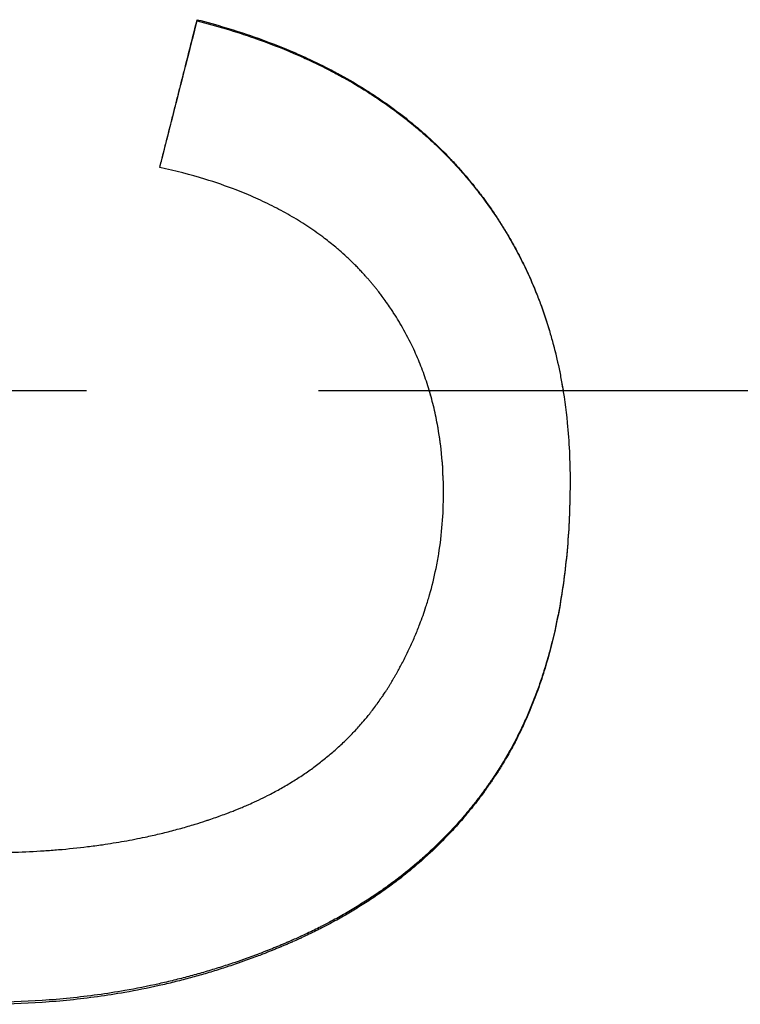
# Model space of a CAD drawing. Extents: x -0.04 to 9.89, y -3.48 to 3.48.
# Tile 8 of 11: x 0.89 to 1.2, y -0.26 to 0.16. Entities that reach past the tile are written whole.
import ezdxf

# ---------------------------------------------------------------- set-up
doc = ezdxf.new("R2010")
doc.units = 0
doc.header["$MEASUREMENT"] = 0
doc.linetypes.add('CHAIN', pattern=[0.7087, 0.4724, -0.0591, 0.1181, -0.0591])
doc.layers.get('0').update_dxf_attribs({"linetype": 'CONTINUOUS'})

msp = doc.modelspace()

# ---------------------------------------------------------------- linework, layer by layer
msp.add_line((0.96262, 0.15912), (0.96262, 0.15963))
at = {"linetype": 'CHAIN', "ltscale": 0.486807}
msp.add_line((-0.045, 0), (9.88752, 0), dxfattribs=at)
for points, knots in [([(0.94652, 0.09602), (0.94697, 0.09779), (0.94742, 0.09956), (0.94787, 0.10132), (0.94831, 0.10309), (0.94876, 0.10486), (0.94921, 0.10663), (0.94988, 0.10928), (0.95055, 0.11193), (0.95122, 0.11458), (0.95144, 0.11546), (0.95167, 0.11635), (0.95189, 0.11723), (0.95234, 0.119), (0.95278, 0.12076), (0.95323, 0.12253), (0.95346, 0.12341), (0.95368, 0.1243), (0.9539, 0.12518), (0.95435, 0.12695), (0.9548, 0.12871), (0.95524, 0.13048), (0.95547, 0.13136), (0.95569, 0.13225), (0.95591, 0.13313), (0.95636, 0.1349), (0.95681, 0.13666), (0.95726, 0.13843), (0.95748, 0.13931), (0.9577, 0.1402), (0.95793, 0.14108), (0.9586, 0.14373), (0.95927, 0.14638), (0.95994, 0.14903), (0.96083, 0.15256), (0.96173, 0.1561), (0.96262, 0.15963)], [0, 0, 0, 0, 0.0138985, 0.0138985, 0.0138985, 0.0277971, 0.0277971, 0.0277971, 0.0486448, 0.0486448, 0.0486448, 0.0555941, 0.0555941, 0.0555941, 0.0694926, 0.0694926, 0.0694926, 0.0764419, 0.0764419, 0.0764419, 0.0903404, 0.0903404, 0.0903404, 0.0972897, 0.0972897, 0.0972897, 0.1111882, 0.1111882, 0.1111882, 0.1181375, 0.1181375, 0.1181375, 0.1389853, 0.1389853, 0.1389853, 0.1667823, 0.1667823, 0.1667823, 0.1667823]), ([(0.96262, 0.15963), (0.9711, 0.15745), (0.97924, 0.155), (0.98706, 0.15227), (0.99298, 0.1502), (0.99871, 0.14798), (1.00426, 0.14559), (1.00614, 0.14478), (1.008, 0.14396), (1.00983, 0.14311), (1.01351, 0.14142), (1.0171, 0.13966), (1.0206, 0.13782), (1.02235, 0.1369), (1.02408, 0.13596), (1.02579, 0.13501), (1.02921, 0.1331), (1.03254, 0.13111), (1.03579, 0.12906), (1.03741, 0.12803), (1.03901, 0.12698), (1.04059, 0.12592), (1.04375, 0.12379), (1.04682, 0.12158), (1.04981, 0.11931), (1.05131, 0.11817), (1.05278, 0.11701), (1.05423, 0.11584), (1.05641, 0.11407), (1.05853, 0.11227), (1.06061, 0.11042), (1.06269, 0.10858), (1.06472, 0.10669), (1.06671, 0.10476), (1.06737, 0.10412), (1.06802, 0.10347), (1.06867, 0.10282), (1.06965, 0.10185), (1.07061, 0.10086), (1.07156, 0.09986), (1.07188, 0.09953), (1.0722, 0.09919), (1.07251, 0.09886), (1.07314, 0.09819), (1.07376, 0.09751), (1.07438, 0.09683), (1.07469, 0.09649), (1.075, 0.09615), (1.0753, 0.09581), (1.07592, 0.09513), (1.07652, 0.09444), (1.07712, 0.09375), (1.07743, 0.0934), (1.07773, 0.09305), (1.07802, 0.0927), (1.07862, 0.09201), (1.07921, 0.0913), (1.0798, 0.0906), (1.08009, 0.09024), (1.08038, 0.08989), (1.08067, 0.08953), (1.08111, 0.089), (1.08154, 0.08846), (1.08197, 0.08793), (1.08211, 0.08775), (1.08225, 0.08757), (1.0824, 0.08739), (1.08268, 0.08703), (1.08296, 0.08667), (1.08325, 0.0863), (1.08339, 0.08612), (1.08353, 0.08594), (1.08367, 0.08576), (1.08409, 0.08522), (1.0845, 0.08467), (1.08492, 0.08412), (1.08519, 0.08376), (1.08547, 0.08339), (1.08574, 0.08303), (1.08656, 0.08193), (1.08736, 0.08082), (1.08816, 0.0797), (1.08868, 0.07896), (1.08921, 0.07821), (1.08972, 0.07746), (1.09075, 0.07596), (1.09176, 0.07445), (1.09274, 0.07292), (1.09324, 0.07216), (1.09372, 0.07139), (1.0942, 0.07062), (1.09516, 0.06908), (1.0961, 0.06752), (1.09701, 0.06595), (1.09747, 0.06517), (1.09792, 0.06438), (1.09836, 0.06359), (1.0997, 0.06122), (1.10098, 0.05882), (1.1022, 0.05639), (1.10302, 0.05476), (1.10381, 0.05313), (1.10458, 0.05148), (1.10612, 0.04818), (1.10756, 0.04483), (1.10891, 0.04143), (1.10959, 0.03972), (1.11024, 0.03801), (1.11086, 0.03628), (1.11212, 0.03282), (1.11328, 0.02931), (1.11434, 0.02574), (1.11487, 0.02396), (1.11538, 0.02216), (1.11586, 0.02035), (1.11683, 0.01673), (1.1177, 0.01305), (1.11848, 0.00933), (1.11887, 0.00746), (1.11923, 0.00559), (1.11957, 0.00369), (1.12061, -0.00208), (1.12143, -0.00797), (1.12203, -0.01399), (1.12283, -0.02209), (1.12323, -0.03041), (1.12323, -0.03896)], [0, 0, 0, 0, 0.162343, 0.162343, 0.162343, 0.285182, 0.285182, 0.285182, 0.326848, 0.326848, 0.326848, 0.410182, 0.410182, 0.410182, 0.451848, 0.451848, 0.451848, 0.535182, 0.535182, 0.535182, 0.576848, 0.576848, 0.576848, 0.660182, 0.660182, 0.660182, 0.701848, 0.701848, 0.701848, 0.764348, 0.764348, 0.764348, 0.826848, 0.826848, 0.826848, 0.847682, 0.847682, 0.847682, 0.878932, 0.878932, 0.878932, 0.889348, 0.889348, 0.889348, 0.910182, 0.910182, 0.910182, 0.920598, 0.920598, 0.920598, 0.941432, 0.941432, 0.941432, 0.951848, 0.951848, 0.951848, 0.972682, 0.972682, 0.972682, 0.983098, 0.983098, 0.983098, 0.998723, 0.998723, 0.998723, 1.003932, 1.003932, 1.003932, 1.014348, 1.014348, 1.014348, 1.019557, 1.019557, 1.019557, 1.035182, 1.035182, 1.035182, 1.045598, 1.045598, 1.045598, 1.076848, 1.076848, 1.076848, 1.097682, 1.097682, 1.097682, 1.139348, 1.139348, 1.139348, 1.160182, 1.160182, 1.160182, 1.201848, 1.201848, 1.201848, 1.222682, 1.222682, 1.222682, 1.285182, 1.285182, 1.285182, 1.326848, 1.326848, 1.326848, 1.410182, 1.410182, 1.410182, 1.451848, 1.451848, 1.451848, 1.535182, 1.535182, 1.535182, 1.576848, 1.576848, 1.576848, 1.660182, 1.660182, 1.660182, 1.701848, 1.701848, 1.701848, 1.82901, 1.82901, 1.82901, 2, 2, 2, 2]), ([(0.96262, 0.15912), (0.9711, 0.15695), (0.97924, 0.15451), (0.98706, 0.15179), (0.99298, 0.14973), (0.99871, 0.14751), (1.00426, 0.14513), (1.00614, 0.14433), (1.008, 0.1435), (1.00983, 0.14266), (1.01351, 0.14097), (1.0171, 0.13922), (1.0206, 0.13738), (1.02235, 0.13647), (1.02408, 0.13553), (1.02579, 0.13458), (1.02921, 0.13268), (1.03254, 0.1307), (1.03579, 0.12865), (1.03741, 0.12762), (1.03901, 0.12658), (1.04059, 0.12552), (1.04375, 0.1234), (1.04682, 0.1212), (1.04981, 0.11893), (1.05131, 0.11779), (1.05278, 0.11664), (1.05423, 0.11547), (1.05641, 0.11371), (1.05853, 0.11191), (1.06061, 0.11007), (1.06131, 0.10946), (1.06199, 0.10884), (1.06268, 0.10822), (1.06404, 0.10698), (1.06538, 0.10571), (1.06671, 0.10443), (1.06737, 0.10379), (1.06802, 0.10315), (1.06867, 0.1025), (1.06965, 0.10152), (1.07061, 0.10054), (1.07156, 0.09954), (1.07188, 0.09921), (1.0722, 0.09888), (1.07251, 0.09855), (1.07314, 0.09788), (1.07376, 0.09721), (1.07438, 0.09653), (1.07469, 0.09619), (1.075, 0.09585), (1.0753, 0.09551), (1.07592, 0.09483), (1.07652, 0.09414), (1.07712, 0.09345), (1.07743, 0.09311), (1.07773, 0.09276), (1.07802, 0.09241), (1.07847, 0.09189), (1.07892, 0.09137), (1.07936, 0.09084), (1.0795, 0.09066), (1.07965, 0.09049), (1.0798, 0.09031), (1.08009, 0.08996), (1.08038, 0.08961), (1.08067, 0.08925), (1.08082, 0.08907), (1.08096, 0.0889), (1.08111, 0.08872), (1.08139, 0.08836), (1.08168, 0.08801), (1.08197, 0.08765), (1.08211, 0.08747), (1.08225, 0.08729), (1.0824, 0.08711), (1.08268, 0.08675), (1.08296, 0.08639), (1.08325, 0.08603), (1.08339, 0.08585), (1.08353, 0.08567), (1.08367, 0.08549), (1.08409, 0.08495), (1.0845, 0.0844), (1.08492, 0.08386), (1.08519, 0.08349), (1.08547, 0.08313), (1.08574, 0.08276), (1.08656, 0.08167), (1.08736, 0.08056), (1.08816, 0.07945), (1.08868, 0.07871), (1.08921, 0.07797), (1.08972, 0.07722), (1.09075, 0.07572), (1.09176, 0.07421), (1.09274, 0.07269), (1.09324, 0.07193), (1.09372, 0.07116), (1.0942, 0.0704), (1.09516, 0.06886), (1.0961, 0.06731), (1.09701, 0.06575), (1.09747, 0.06497), (1.09792, 0.06418), (1.09836, 0.06339), (1.0997, 0.06103), (1.10098, 0.05863), (1.1022, 0.05621), (1.10302, 0.05459), (1.10381, 0.05296), (1.10458, 0.05132), (1.10612, 0.04803), (1.10756, 0.04469), (1.10891, 0.0413), (1.10959, 0.0396), (1.11024, 0.03789), (1.11086, 0.03616), (1.11212, 0.03272), (1.11328, 0.02921), (1.11434, 0.02566), (1.11487, 0.02388), (1.11538, 0.02209), (1.11586, 0.02029), (1.11683, 0.01668), (1.1177, 0.01301), (1.11848, 0.0093), (1.11887, 0.00744), (1.11923, 0.00557), (1.11957, 0.00368), (1.11979, 0.00246), (1.12, 0.00123), (1.12021, 0)], [0, 0, 0, 0, 0.162343, 0.162343, 0.162343, 0.285182, 0.285182, 0.285182, 0.326848, 0.326848, 0.326848, 0.410182, 0.410182, 0.410182, 0.451848, 0.451848, 0.451848, 0.535182, 0.535182, 0.535182, 0.576848, 0.576848, 0.576848, 0.660182, 0.660182, 0.660182, 0.701848, 0.701848, 0.701848, 0.764348, 0.764348, 0.764348, 0.785182, 0.785182, 0.785182, 0.826848, 0.826848, 0.826848, 0.847682, 0.847682, 0.847682, 0.878932, 0.878932, 0.878932, 0.889348, 0.889348, 0.889348, 0.910182, 0.910182, 0.910182, 0.920598, 0.920598, 0.920598, 0.941432, 0.941432, 0.941432, 0.951848, 0.951848, 0.951848, 0.967473, 0.967473, 0.967473, 0.972682, 0.972682, 0.972682, 0.983098, 0.983098, 0.983098, 0.988307, 0.988307, 0.988307, 0.998723, 0.998723, 0.998723, 1.003932, 1.003932, 1.003932, 1.014348, 1.014348, 1.014348, 1.019557, 1.019557, 1.019557, 1.035182, 1.035182, 1.035182, 1.045598, 1.045598, 1.045598, 1.076848, 1.076848, 1.076848, 1.097682, 1.097682, 1.097682, 1.139348, 1.139348, 1.139348, 1.160182, 1.160182, 1.160182, 1.201848, 1.201848, 1.201848, 1.222682, 1.222682, 1.222682, 1.285182, 1.285182, 1.285182, 1.326848, 1.326848, 1.326848, 1.410182, 1.410182, 1.410182, 1.451848, 1.451848, 1.451848, 1.535182, 1.535182, 1.535182, 1.576848, 1.576848, 1.576848, 1.660182, 1.660182, 1.660182, 1.701848, 1.701848, 1.701848, 1.728858, 1.728858, 1.728858, 1.728858]), ([(1.06872, -0.04445), (1.06872, -0.03852), (1.06843, -0.03273), (1.06787, -0.0271), (1.06744, -0.02288), (1.06685, -0.01874), (1.06611, -0.01469), (1.06586, -0.01334), (1.06559, -0.012), (1.0653, -0.01067), (1.06474, -0.00801), (1.0641, -0.00538), (1.06338, -0.0028), (1.06303, -0.0015), (1.06265, -0.00022), (1.06226, 0.00105), (1.06148, 0.0036), (1.06063, 0.00611), (1.0597, 0.00858), (1.05924, 0.00982), (1.05876, 0.01105), (1.05826, 0.01226), (1.05727, 0.0147), (1.0562, 0.01709), (1.05506, 0.01945), (1.05364, 0.0224), (1.0521, 0.02529), (1.05046, 0.02811), (1.05013, 0.02868), (1.0498, 0.02924), (1.04946, 0.0298), (1.04878, 0.03093), (1.04809, 0.03204), (1.04738, 0.03314), (1.04702, 0.03369), (1.04666, 0.03424), (1.0463, 0.03479), (1.04575, 0.03561), (1.04519, 0.03642), (1.04463, 0.03723), (1.04444, 0.0375), (1.04425, 0.03777), (1.04406, 0.03804), (1.04348, 0.03884), (1.0429, 0.03964), (1.04231, 0.04044), (1.04191, 0.04097), (1.04151, 0.04149), (1.04111, 0.04202), (1.0409, 0.04228), (1.0407, 0.04254), (1.0405, 0.04281), (1.04019, 0.0432), (1.03988, 0.04359), (1.03957, 0.04398), (1.03926, 0.04437), (1.03894, 0.04475), (1.03862, 0.04514), (1.03831, 0.04553), (1.03799, 0.04591), (1.03767, 0.0463), (1.03735, 0.04668), (1.03702, 0.04706), (1.03669, 0.04744), (1.03659, 0.04757), (1.03648, 0.0477), (1.03637, 0.04782), (1.03604, 0.0482), (1.03571, 0.04858), (1.03537, 0.04895), (1.03515, 0.0492), (1.03493, 0.04945), (1.03471, 0.0497), (1.03426, 0.05019), (1.0338, 0.05069), (1.03335, 0.05117), (1.03312, 0.05142), (1.03289, 0.05166), (1.03266, 0.05191), (1.0322, 0.05239), (1.03173, 0.05287), (1.03126, 0.05335), (1.03102, 0.05359), (1.03079, 0.05383), (1.03055, 0.05407), (1.02984, 0.05478), (1.02912, 0.05549), (1.02839, 0.05618), (1.0279, 0.05665), (1.02741, 0.05711), (1.02691, 0.05757), (1.02592, 0.05848), (1.02491, 0.05939), (1.02388, 0.06028), (1.02337, 0.06072), (1.02285, 0.06116), (1.02233, 0.0616), (1.02076, 0.06291), (1.01915, 0.06419), (1.01751, 0.06544), (1.01641, 0.06628), (1.0153, 0.0671), (1.01417, 0.0679), (1.0119, 0.06951), (1.00957, 0.07107), (1.00717, 0.07257), (1.00597, 0.07332), (1.00475, 0.07406), (1.00351, 0.07478), (1.00104, 0.07623), (0.9985, 0.07762), (0.99589, 0.07896), (0.99459, 0.07963), (0.99327, 0.08028), (0.99193, 0.08092), (0.98925, 0.08221), (0.9865, 0.08343), (0.98368, 0.0846), (0.98227, 0.08519), (0.98084, 0.08576), (0.9794, 0.08632), (0.97507, 0.08799), (0.97058, 0.08955), (0.96593, 0.09097), (0.95974, 0.09288), (0.95327, 0.09456), (0.94652, 0.09602)], [0, 0, 0, 0, 0.166667, 0.166667, 0.166667, 0.291667, 0.291667, 0.291667, 0.333333, 0.333333, 0.333333, 0.416667, 0.416667, 0.416667, 0.458333, 0.458333, 0.458333, 0.541667, 0.541667, 0.541667, 0.583333, 0.583333, 0.583333, 0.666667, 0.666667, 0.666667, 0.770833, 0.770833, 0.770833, 0.791667, 0.791667, 0.791667, 0.833333, 0.833333, 0.833333, 0.854167, 0.854167, 0.854167, 0.885417, 0.885417, 0.885417, 0.895833, 0.895833, 0.895833, 0.927083, 0.927083, 0.927083, 0.947917, 0.947917, 0.947917, 0.958333, 0.958333, 0.958333, 0.973958, 0.973958, 0.973958, 0.989583, 0.989583, 0.989583, 1.005208, 1.005208, 1.005208, 1.020833, 1.020833, 1.020833, 1.026042, 1.026042, 1.026042, 1.041667, 1.041667, 1.041667, 1.052083, 1.052083, 1.052083, 1.072917, 1.072917, 1.072917, 1.083333, 1.083333, 1.083333, 1.104167, 1.104167, 1.104167, 1.114583, 1.114583, 1.114583, 1.145833, 1.145833, 1.145833, 1.166667, 1.166667, 1.166667, 1.208333, 1.208333, 1.208333, 1.229167, 1.229167, 1.229167, 1.291667, 1.291667, 1.291667, 1.333333, 1.333333, 1.333333, 1.416667, 1.416667, 1.416667, 1.458333, 1.458333, 1.458333, 1.541667, 1.541667, 1.541667, 1.583333, 1.583333, 1.583333, 1.666667, 1.666667, 1.666667, 1.708333, 1.708333, 1.708333, 1.833333, 1.833333, 1.833333, 2, 2, 2, 2]), ([(1.06872, -0.04431), (1.06872, -0.03839), (1.06843, -0.03263), (1.06787, -0.02702), (1.06744, -0.02281), (1.06685, -0.01868), (1.06611, -0.01465), (1.06586, -0.0133), (1.06559, -0.01196), (1.0653, -0.01064), (1.06474, -0.00798), (1.0641, -0.00537), (1.06338, -0.00279), (1.06313, -0.00185), (1.06286, -0.00092), (1.06258, 0)], [0, 0, 0, 0, 0.1666667, 0.1666667, 0.1666667, 0.2916667, 0.2916667, 0.2916667, 0.3333333, 0.3333333, 0.3333333, 0.4166667, 0.4166667, 0.4166667, 0.4468698, 0.4468698, 0.4468698, 0.4468698]), ([(1.12323, -0.03896), (1.12323, -0.04764), (1.12293, -0.05604), (1.12233, -0.06417), (1.12169, -0.07274), (1.12073, -0.08101), (1.11943, -0.08897), (1.11875, -0.09313), (1.11798, -0.09721), (1.11712, -0.10121), (1.11579, -0.10741), (1.11424, -0.1134), (1.11247, -0.1192), (1.11184, -0.12125), (1.11119, -0.12328), (1.1105, -0.12528), (1.10948, -0.12829), (1.1084, -0.13124), (1.10725, -0.13413), (1.10687, -0.13509), (1.10648, -0.13605), (1.10609, -0.137), (1.1053, -0.1389), (1.10448, -0.14078), (1.10363, -0.14264), (1.10321, -0.14356), (1.10278, -0.14448), (1.10234, -0.1454), (1.10167, -0.14681), (1.10098, -0.1482), (1.10028, -0.14958), (1.10003, -0.15006), (1.09978, -0.15055), (1.09953, -0.15103), (1.09903, -0.15199), (1.09852, -0.15294), (1.098, -0.15389), (1.09774, -0.15436), (1.09748, -0.15483), (1.09721, -0.1553), (1.09669, -0.15624), (1.09615, -0.15717), (1.09561, -0.15809), (1.09534, -0.15855), (1.09506, -0.15902), (1.09479, -0.15947), (1.09438, -0.16016), (1.09396, -0.16084), (1.09354, -0.16152), (1.0934, -0.16175), (1.09325, -0.16198), (1.09311, -0.1622), (1.09283, -0.16265), (1.09254, -0.1631), (1.09226, -0.16355), (1.09211, -0.16377), (1.09197, -0.164), (1.09182, -0.16422), (1.09153, -0.16467), (1.09124, -0.16511), (1.09095, -0.16555), (1.0908, -0.16577), (1.09066, -0.16599), (1.09051, -0.16621), (1.09021, -0.16666), (1.08992, -0.16709), (1.08962, -0.16753), (1.08947, -0.16775), (1.08932, -0.16797), (1.08917, -0.16819), (1.08872, -0.16884), (1.08827, -0.1695), (1.08781, -0.17014), (1.0875, -0.17058), (1.08719, -0.17101), (1.08689, -0.17144), (1.08627, -0.17229), (1.08564, -0.17315), (1.08501, -0.17399), (1.08469, -0.17442), (1.08438, -0.17484), (1.08406, -0.17526), (1.08342, -0.1761), (1.08277, -0.17694), (1.08212, -0.17777), (1.08179, -0.17818), (1.08146, -0.17859), (1.08113, -0.17901), (1.08012, -0.18027), (1.07909, -0.18152), (1.07804, -0.18275), (1.07734, -0.18358), (1.07662, -0.18441), (1.0759, -0.18523), (1.07446, -0.18687), (1.07299, -0.18848), (1.07149, -0.19007), (1.07074, -0.19086), (1.06998, -0.19165), (1.06921, -0.19243), (1.06692, -0.19478), (1.06455, -0.19707), (1.06212, -0.1993), (1.06049, -0.20079), (1.05884, -0.20225), (1.05716, -0.20369), (1.05465, -0.20584), (1.05207, -0.20792), (1.04943, -0.20996), (1.04856, -0.21062), (1.04769, -0.21129), (1.0468, -0.21194), (1.04504, -0.21325), (1.04324, -0.21454), (1.04142, -0.2158), (1.04051, -0.21644), (1.03959, -0.21706), (1.03866, -0.21768), (1.03681, -0.21892), (1.03492, -0.22014), (1.03301, -0.22133), (1.03206, -0.22193), (1.03109, -0.22252), (1.03012, -0.2231), (1.02818, -0.22427), (1.02621, -0.22541), (1.02421, -0.22653), (1.02322, -0.22709), (1.02221, -0.22765), (1.02119, -0.22819), (1.0197, -0.229), (1.0182, -0.22979), (1.01667, -0.23057), (1.01619, -0.23082), (1.0157, -0.23107), (1.01521, -0.23132), (1.01422, -0.23181), (1.01324, -0.2323), (1.01224, -0.23279), (1.01175, -0.23303), (1.01125, -0.23327), (1.01075, -0.23351), (1.00975, -0.23399), (1.00874, -0.23446), (1.00772, -0.23493), (1.00722, -0.23516), (1.00671, -0.23539), (1.0062, -0.23562), (1.00543, -0.23597), (1.00466, -0.23632), (1.00389, -0.23666), (1.00364, -0.23677), (1.00338, -0.23688), (1.00312, -0.237), (1.0026, -0.23722), (1.00208, -0.23745), (1.00156, -0.23767), (1.0013, -0.23778), (1.00104, -0.23789), (1.00078, -0.238), (1.00026, -0.23823), (0.99974, -0.23845), (0.99922, -0.23867), (0.99895, -0.23878), (0.99869, -0.23889), (0.99843, -0.23899), (0.99791, -0.23921), (0.99738, -0.23943), (0.99686, -0.23964), (0.99659, -0.23975), (0.99633, -0.23986), (0.99607, -0.23996), (0.99554, -0.24018), (0.99502, -0.24039), (0.99449, -0.2406), (0.99423, -0.24071), (0.99397, -0.24081), (0.9937, -0.24091), (0.99317, -0.24112), (0.99265, -0.24133), (0.99212, -0.24154), (0.99186, -0.24164), (0.99159, -0.24174), (0.99133, -0.24185), (0.99053, -0.24215), (0.98974, -0.24246), (0.98895, -0.24276), (0.98842, -0.24296), (0.98789, -0.24316), (0.98735, -0.24335), (0.98629, -0.24375), (0.98523, -0.24414), (0.98416, -0.24452), (0.98363, -0.24471), (0.98309, -0.2449), (0.98256, -0.24509), (0.981, -0.24564), (0.97943, -0.24619), (0.97785, -0.24671), (0.97682, -0.24706), (0.97578, -0.2474), (0.97474, -0.24774), (0.97266, -0.24841), (0.97057, -0.24907), (0.96848, -0.2497), (0.96743, -0.25001), (0.96638, -0.25032), (0.96533, -0.25063), (0.96322, -0.25124), (0.96111, -0.25183), (0.959, -0.25239), (0.95794, -0.25267), (0.95688, -0.25295), (0.95581, -0.25322), (0.95369, -0.25377), (0.95155, -0.25429), (0.94941, -0.25479), (0.94834, -0.25504), (0.94727, -0.25529), (0.94619, -0.25553), (0.94131, -0.25662), (0.93638, -0.2576), (0.93142, -0.25847), (0.92755, -0.25915), (0.92365, -0.25976), (0.91973, -0.2603), (0.91189, -0.26138), (0.90395, -0.2622), (0.89592, -0.26274), (0.88788, -0.26328), (0.87975, -0.26355), (0.87152, -0.26355)], [0.000796, 0.000796, 0.000796, 0.000796, 0.169201, 0.169201, 0.169201, 0.346633, 0.346633, 0.346633, 0.439465, 0.439465, 0.439465, 0.583228, 0.583228, 0.583228, 0.634158, 0.634158, 0.634158, 0.710554, 0.710554, 0.710554, 0.73602, 0.73602, 0.73602, 0.78695, 0.78695, 0.78695, 0.812416, 0.812416, 0.812416, 0.851649, 0.851649, 0.851649, 0.865418, 0.865418, 0.865418, 0.892955, 0.892955, 0.892955, 0.906724, 0.906724, 0.906724, 0.934261, 0.934261, 0.934261, 0.94803, 0.94803, 0.94803, 0.968683, 0.968683, 0.968683, 0.975567, 0.975567, 0.975567, 0.989336, 0.989336, 0.989336, 0.99622, 0.99622, 0.99622, 1.009989, 1.009989, 1.009989, 1.016873, 1.016873, 1.016873, 1.030642, 1.030642, 1.030642, 1.037526, 1.037526, 1.037526, 1.058179, 1.058179, 1.058179, 1.071948, 1.071948, 1.071948, 1.099485, 1.099485, 1.099485, 1.113254, 1.113254, 1.113254, 1.140791, 1.140791, 1.140791, 1.154559, 1.154559, 1.154559, 1.19677, 1.19677, 1.19677, 1.225212, 1.225212, 1.225212, 1.282097, 1.282097, 1.282097, 1.310539, 1.310539, 1.310539, 1.395865, 1.395865, 1.395865, 1.452749, 1.452749, 1.452749, 1.537474, 1.537474, 1.537474, 1.565314, 1.565314, 1.565314, 1.620994, 1.620994, 1.620994, 1.648834, 1.648834, 1.648834, 1.704514, 1.704514, 1.704514, 1.732354, 1.732354, 1.732354, 1.788034, 1.788034, 1.788034, 1.815874, 1.815874, 1.815874, 1.856823, 1.856823, 1.856823, 1.869932, 1.869932, 1.869932, 1.896149, 1.896149, 1.896149, 1.909257, 1.909257, 1.909257, 1.935474, 1.935474, 1.935474, 1.948583, 1.948583, 1.948583, 1.968245, 1.968245, 1.968245, 1.9748, 1.9748, 1.9748, 1.987908, 1.987908, 1.987908, 1.994463, 1.994463, 1.994463, 2.007571, 2.007571, 2.007571, 2.014125, 2.014125, 2.014125, 2.027234, 2.027234, 2.027234, 2.033788, 2.033788, 2.033788, 2.046897, 2.046897, 2.046897, 2.053451, 2.053451, 2.053451, 2.066559, 2.066559, 2.066559, 2.073114, 2.073114, 2.073114, 2.092776, 2.092776, 2.092776, 2.105885, 2.105885, 2.105885, 2.132102, 2.132102, 2.132102, 2.14521, 2.14521, 2.14521, 2.183608, 2.183608, 2.183608, 2.208896, 2.208896, 2.208896, 2.259473, 2.259473, 2.259473, 2.284762, 2.284762, 2.284762, 2.335339, 2.335339, 2.335339, 2.360627, 2.360627, 2.360627, 2.411204, 2.411204, 2.411204, 2.436493, 2.436493, 2.436493, 2.551484, 2.551484, 2.551484, 2.641187, 2.641187, 2.641187, 2.820594, 2.820594, 2.820594, 3, 3, 3, 3]), ([(1.12323, -0.03896), (1.12323, -0.04771), (1.12293, -0.05618), (1.12233, -0.06438), (1.12169, -0.07297), (1.12073, -0.08126), (1.11943, -0.08925), (1.11875, -0.09343), (1.11798, -0.09752), (1.11712, -0.10153), (1.11579, -0.10775), (1.11424, -0.11376), (1.11247, -0.11958), (1.11184, -0.12163), (1.11119, -0.12367), (1.1105, -0.12568), (1.10948, -0.12869), (1.1084, -0.13165), (1.10725, -0.13455), (1.10611, -0.13745), (1.1049, -0.1403), (1.10363, -0.14309), (1.10321, -0.14402), (1.10278, -0.14494), (1.10234, -0.14586), (1.10167, -0.14727), (1.10098, -0.14867), (1.10028, -0.15005), (1.10003, -0.15054), (1.09978, -0.15102), (1.09953, -0.1515), (1.09903, -0.15247), (1.09852, -0.15342), (1.098, -0.15437), (1.09774, -0.15485), (1.09748, -0.15532), (1.09721, -0.15579), (1.09669, -0.15673), (1.09615, -0.15767), (1.09561, -0.15859), (1.09534, -0.15906), (1.09506, -0.15952), (1.09479, -0.15998), (1.09438, -0.16067), (1.09396, -0.16135), (1.09354, -0.16204), (1.09311, -0.16272), (1.09269, -0.16339), (1.09226, -0.16407), (1.09183, -0.16474), (1.09139, -0.16541), (1.09095, -0.16608), (1.0908, -0.1663), (1.09066, -0.16652), (1.09051, -0.16674), (1.09021, -0.16718), (1.08992, -0.16762), (1.08962, -0.16806), (1.08947, -0.16828), (1.08932, -0.1685), (1.08917, -0.16872), (1.08872, -0.16938), (1.08827, -0.17003), (1.08781, -0.17068), (1.0875, -0.17112), (1.08719, -0.17155), (1.08689, -0.17198), (1.08627, -0.17284), (1.08564, -0.1737), (1.08501, -0.17455), (1.08469, -0.17497), (1.08438, -0.17539), (1.08406, -0.17582), (1.08342, -0.17666), (1.08277, -0.1775), (1.08212, -0.17833), (1.08179, -0.17875), (1.08146, -0.17916), (1.08113, -0.17957), (1.08012, -0.18084), (1.07909, -0.18209), (1.07804, -0.18333), (1.07734, -0.18416), (1.07662, -0.18499), (1.0759, -0.18581), (1.07446, -0.18746), (1.07299, -0.18908), (1.07149, -0.19067), (1.07074, -0.19147), (1.06998, -0.19226), (1.06921, -0.19304), (1.06692, -0.1954), (1.06455, -0.19769), (1.06212, -0.19993), (1.06049, -0.20143), (1.05884, -0.2029), (1.05716, -0.20434), (1.05465, -0.20649), (1.05207, -0.20858), (1.04943, -0.21062), (1.04856, -0.21129), (1.04769, -0.21196), (1.0468, -0.21261), (1.04504, -0.21393), (1.04324, -0.21522), (1.04142, -0.21649), (1.04051, -0.21712), (1.03959, -0.21775), (1.03866, -0.21837), (1.03681, -0.21962), (1.03492, -0.22084), (1.03301, -0.22203), (1.03206, -0.22263), (1.03109, -0.22322), (1.03012, -0.22381), (1.02818, -0.22498), (1.02621, -0.22613), (1.02421, -0.22725), (1.02322, -0.22781), (1.02221, -0.22837), (1.02119, -0.22892), (1.0197, -0.22973), (1.0182, -0.23052), (1.01667, -0.2313), (1.01619, -0.23156), (1.0157, -0.2318), (1.01521, -0.23205), (1.01422, -0.23255), (1.01324, -0.23304), (1.01224, -0.23352), (1.01175, -0.23377), (1.01125, -0.23401), (1.01075, -0.23425), (1.00975, -0.23473), (1.00874, -0.2352), (1.00772, -0.23567), (1.00722, -0.23591), (1.00671, -0.23614), (1.0062, -0.23637), (1.00543, -0.23672), (1.00466, -0.23706), (1.00389, -0.23741), (1.00364, -0.23752), (1.00338, -0.23763), (1.00312, -0.23775), (1.0026, -0.23797), (1.00208, -0.2382), (1.00156, -0.23842), (1.0013, -0.23854), (1.00104, -0.23865), (1.00078, -0.23876), (1.00026, -0.23898), (0.99974, -0.2392), (0.99922, -0.23942), (0.99895, -0.23953), (0.99869, -0.23964), (0.99843, -0.23975), (0.99791, -0.23997), (0.99738, -0.24019), (0.99686, -0.2404), (0.99659, -0.24051), (0.99633, -0.24062), (0.99607, -0.24072), (0.99554, -0.24094), (0.99502, -0.24115), (0.99449, -0.24136), (0.99423, -0.24147), (0.99397, -0.24157), (0.9937, -0.24168), (0.99317, -0.24189), (0.99265, -0.2421), (0.99212, -0.2423), (0.99186, -0.24241), (0.99159, -0.24251), (0.99133, -0.24261), (0.99053, -0.24292), (0.98974, -0.24322), (0.98895, -0.24353), (0.98842, -0.24373), (0.98789, -0.24393), (0.98735, -0.24413), (0.98629, -0.24452), (0.98523, -0.24491), (0.98416, -0.2453), (0.98363, -0.24549), (0.98309, -0.24568), (0.98256, -0.24587), (0.981, -0.24642), (0.97943, -0.24697), (0.97785, -0.2475), (0.97682, -0.24784), (0.97578, -0.24819), (0.97474, -0.24853), (0.97266, -0.2492), (0.97057, -0.24986), (0.96848, -0.25049), (0.96743, -0.25081), (0.96638, -0.25112), (0.96533, -0.25142), (0.96322, -0.25203), (0.96111, -0.25262), (0.959, -0.25319), (0.95794, -0.25348), (0.95688, -0.25375), (0.95581, -0.25403), (0.95369, -0.25457), (0.95155, -0.2551), (0.94941, -0.2556), (0.94834, -0.25585), (0.94727, -0.2561), (0.94619, -0.25634), (0.94131, -0.25743), (0.93638, -0.25842), (0.93142, -0.25929), (0.92755, -0.25997), (0.92365, -0.26058), (0.91973, -0.26112), (0.91189, -0.26221), (0.90395, -0.26303), (0.89592, -0.26357), (0.88788, -0.26411), (0.87975, -0.26439), (0.87152, -0.26439)], [0, 0, 0, 0, 0.169201, 0.169201, 0.169201, 0.346633, 0.346633, 0.346633, 0.439465, 0.439465, 0.439465, 0.583228, 0.583228, 0.583228, 0.634158, 0.634158, 0.634158, 0.710554, 0.710554, 0.710554, 0.78695, 0.78695, 0.78695, 0.812416, 0.812416, 0.812416, 0.851649, 0.851649, 0.851649, 0.865418, 0.865418, 0.865418, 0.892955, 0.892955, 0.892955, 0.906724, 0.906724, 0.906724, 0.934261, 0.934261, 0.934261, 0.94803, 0.94803, 0.94803, 0.968683, 0.968683, 0.968683, 0.989336, 0.989336, 0.989336, 1.009989, 1.009989, 1.009989, 1.016873, 1.016873, 1.016873, 1.030642, 1.030642, 1.030642, 1.037526, 1.037526, 1.037526, 1.058179, 1.058179, 1.058179, 1.071948, 1.071948, 1.071948, 1.099485, 1.099485, 1.099485, 1.113254, 1.113254, 1.113254, 1.140791, 1.140791, 1.140791, 1.154559, 1.154559, 1.154559, 1.19677, 1.19677, 1.19677, 1.225212, 1.225212, 1.225212, 1.282097, 1.282097, 1.282097, 1.310539, 1.310539, 1.310539, 1.395865, 1.395865, 1.395865, 1.452749, 1.452749, 1.452749, 1.537474, 1.537474, 1.537474, 1.565314, 1.565314, 1.565314, 1.620994, 1.620994, 1.620994, 1.648834, 1.648834, 1.648834, 1.704514, 1.704514, 1.704514, 1.732354, 1.732354, 1.732354, 1.788034, 1.788034, 1.788034, 1.815874, 1.815874, 1.815874, 1.856823, 1.856823, 1.856823, 1.869932, 1.869932, 1.869932, 1.896149, 1.896149, 1.896149, 1.909257, 1.909257, 1.909257, 1.935474, 1.935474, 1.935474, 1.948583, 1.948583, 1.948583, 1.968245, 1.968245, 1.968245, 1.9748, 1.9748, 1.9748, 1.987908, 1.987908, 1.987908, 1.994463, 1.994463, 1.994463, 2.007571, 2.007571, 2.007571, 2.014125, 2.014125, 2.014125, 2.027234, 2.027234, 2.027234, 2.033788, 2.033788, 2.033788, 2.046897, 2.046897, 2.046897, 2.053451, 2.053451, 2.053451, 2.066559, 2.066559, 2.066559, 2.073114, 2.073114, 2.073114, 2.092776, 2.092776, 2.092776, 2.105885, 2.105885, 2.105885, 2.132102, 2.132102, 2.132102, 2.14521, 2.14521, 2.14521, 2.183608, 2.183608, 2.183608, 2.208896, 2.208896, 2.208896, 2.259473, 2.259473, 2.259473, 2.284762, 2.284762, 2.284762, 2.335339, 2.335339, 2.335339, 2.360627, 2.360627, 2.360627, 2.411204, 2.411204, 2.411204, 2.436493, 2.436493, 2.436493, 2.551484, 2.551484, 2.551484, 2.641187, 2.641187, 2.641187, 2.820594, 2.820594, 2.820594, 3, 3, 3, 3]), ([(0.87116, -0.19908), (0.87553, -0.19908), (0.87985, -0.19901), (0.8841, -0.19887), (0.88836, -0.19873), (0.89256, -0.19853), (0.8967, -0.19825), (0.89877, -0.19811), (0.90082, -0.19796), (0.90286, -0.19779), (0.90711, -0.19743), (0.91129, -0.197), (0.91541, -0.19649), (0.91755, -0.19622), (0.91967, -0.19594), (0.92178, -0.19564), (0.92494, -0.19518), (0.92806, -0.19468), (0.93114, -0.19413), (0.93422, -0.19359), (0.93727, -0.19299), (0.94027, -0.19236), (0.94127, -0.19214), (0.94227, -0.19193), (0.94326, -0.1917), (0.94532, -0.19124), (0.94736, -0.19076), (0.94939, -0.19025), (0.95044, -0.18999), (0.95148, -0.18972), (0.95252, -0.18945), (0.95459, -0.1889), (0.95665, -0.18833), (0.95868, -0.18774), (0.9597, -0.18744), (0.96072, -0.18714), (0.96172, -0.18683), (0.96324, -0.18637), (0.96474, -0.18589), (0.96623, -0.1854), (0.96672, -0.18524), (0.96722, -0.18508), (0.96771, -0.18491), (0.9687, -0.18458), (0.96968, -0.18424), (0.97066, -0.1839), (0.97115, -0.18373), (0.97164, -0.18355), (0.97212, -0.18338), (0.9731, -0.18303), (0.97407, -0.18268), (0.97503, -0.18231), (0.97551, -0.18213), (0.97599, -0.18195), (0.97647, -0.18177), (0.97719, -0.18149), (0.9779, -0.18122), (0.97862, -0.18093), (0.97885, -0.18084), (0.97909, -0.18075), (0.97933, -0.18065), (0.9798, -0.18046), (0.98027, -0.18027), (0.98074, -0.18008), (0.98097, -0.17998), (0.98121, -0.17988), (0.98144, -0.17979), (0.98214, -0.1795), (0.98284, -0.1792), (0.98353, -0.1789), (0.98399, -0.1787), (0.98445, -0.1785), (0.98491, -0.1783), (0.98583, -0.1779), (0.98673, -0.17749), (0.98763, -0.17707), (0.98808, -0.17686), (0.98853, -0.17665), (0.98898, -0.17644), (0.99032, -0.1758), (0.99164, -0.17515), (0.99294, -0.17449), (0.99381, -0.17405), (0.99468, -0.1736), (0.99553, -0.17314), (0.99724, -0.17223), (0.99892, -0.1713), (1.00057, -0.17034), (1.00139, -0.16986), (1.00221, -0.16937), (1.00302, -0.16888), (1.00464, -0.16789), (1.00623, -0.16688), (1.00779, -0.16584), (1.00857, -0.16532), (1.00934, -0.16479), (1.0101, -0.16426), (1.01163, -0.1632), (1.01313, -0.16211), (1.0146, -0.161), (1.01533, -0.16044), (1.01606, -0.15987), (1.01678, -0.1593), (1.01821, -0.15817), (1.01962, -0.157), (1.021, -0.15581), (1.02169, -0.15521), (1.02237, -0.15461), (1.02304, -0.154), (1.02439, -0.15279), (1.0257, -0.15155), (1.02699, -0.15028), (1.02763, -0.14965), (1.02827, -0.14901), (1.0289, -0.14836), (1.03015, -0.14707), (1.03138, -0.14575), (1.03257, -0.1444), (1.03317, -0.14373), (1.03376, -0.14305), (1.03434, -0.14237), (1.03522, -0.14134), (1.03608, -0.1403), (1.03692, -0.13925), (1.0372, -0.13889), (1.03747, -0.13854), (1.03775, -0.13819), (1.0383, -0.13748), (1.03885, -0.13676), (1.03938, -0.13604), (1.03965, -0.13567), (1.03992, -0.13531), (1.04018, -0.13495), (1.04071, -0.13422), (1.04124, -0.13348), (1.04175, -0.13274), (1.04201, -0.13237), (1.04226, -0.132), (1.04252, -0.13162), (1.0429, -0.13106), (1.04327, -0.1305), (1.04365, -0.12993), (1.04377, -0.12974), (1.04389, -0.12955), (1.04402, -0.12936), (1.04426, -0.12898), (1.04451, -0.1286), (1.04475, -0.12821), (1.04487, -0.12802), (1.04499, -0.12783), (1.04511, -0.12763), (1.04535, -0.12725), (1.04559, -0.12686), (1.04582, -0.12647), (1.04594, -0.12628), (1.04606, -0.12608), (1.04618, -0.12589), (1.04641, -0.1255), (1.04665, -0.12511), (1.04688, -0.12472), (1.04699, -0.12452), (1.04711, -0.12433), (1.04722, -0.12413), (1.04745, -0.12374), (1.04768, -0.12335), (1.0479, -0.12295), (1.04802, -0.12276), (1.04813, -0.12256), (1.04824, -0.12236), (1.04846, -0.12197), (1.04869, -0.12158), (1.04891, -0.12118), (1.04902, -0.12098), (1.04912, -0.12079), (1.04923, -0.12059), (1.04956, -0.12), (1.04988, -0.1194), (1.0502, -0.11881), (1.05042, -0.11841), (1.05063, -0.11802), (1.05084, -0.11762), (1.05125, -0.11682), (1.05166, -0.11603), (1.05207, -0.11523), (1.05227, -0.11483), (1.05247, -0.11443), (1.05267, -0.11403), (1.05326, -0.11282), (1.05384, -0.11162), (1.0544, -0.1104), (1.05477, -0.1096), (1.05514, -0.10879), (1.0555, -0.10798), (1.05622, -0.10635), (1.05691, -0.10472), (1.05757, -0.10308), (1.0579, -0.10226), (1.05822, -0.10144), (1.05853, -0.10061), (1.05948, -0.09814), (1.06036, -0.09565), (1.06118, -0.09313), (1.06172, -0.09146), (1.06223, -0.08978), (1.06272, -0.08809), (1.06379, -0.08435), (1.06471, -0.08057), (1.0655, -0.07675), (1.06593, -0.07466), (1.06631, -0.07255), (1.06666, -0.07044), (1.06735, -0.0662), (1.06786, -0.06192), (1.0682, -0.05759), (1.06855, -0.05326), (1.06872, -0.04888), (1.06872, -0.04445)], [0, 0, 0, 0, 0.107397, 0.107397, 0.107397, 0.214794, 0.214794, 0.214794, 0.268492, 0.268492, 0.268492, 0.380317, 0.380317, 0.380317, 0.438443, 0.438443, 0.438443, 0.525633, 0.525633, 0.525633, 0.612823, 0.612823, 0.612823, 0.641886, 0.641886, 0.641886, 0.702199, 0.702199, 0.702199, 0.733449, 0.733449, 0.733449, 0.795949, 0.795949, 0.795949, 0.827199, 0.827199, 0.827199, 0.874074, 0.874074, 0.874074, 0.889699, 0.889699, 0.889699, 0.920949, 0.920949, 0.920949, 0.936574, 0.936574, 0.936574, 0.967824, 0.967824, 0.967824, 0.983449, 0.983449, 0.983449, 1.006887, 1.006887, 1.006887, 1.014699, 1.014699, 1.014699, 1.030324, 1.030324, 1.030324, 1.038137, 1.038137, 1.038137, 1.061574, 1.061574, 1.061574, 1.077199, 1.077199, 1.077199, 1.108449, 1.108449, 1.108449, 1.124074, 1.124074, 1.124074, 1.170949, 1.170949, 1.170949, 1.202199, 1.202199, 1.202199, 1.264699, 1.264699, 1.264699, 1.295949, 1.295949, 1.295949, 1.358449, 1.358449, 1.358449, 1.389699, 1.389699, 1.389699, 1.452199, 1.452199, 1.452199, 1.483449, 1.483449, 1.483449, 1.545949, 1.545949, 1.545949, 1.577199, 1.577199, 1.577199, 1.639699, 1.639699, 1.639699, 1.670949, 1.670949, 1.670949, 1.733449, 1.733449, 1.733449, 1.764699, 1.764699, 1.764699, 1.811574, 1.811574, 1.811574, 1.827199, 1.827199, 1.827199, 1.858449, 1.858449, 1.858449, 1.874074, 1.874074, 1.874074, 1.905324, 1.905324, 1.905324, 1.920949, 1.920949, 1.920949, 1.944387, 1.944387, 1.944387, 1.952199, 1.952199, 1.952199, 1.967824, 1.967824, 1.967824, 1.975637, 1.975637, 1.975637, 1.991262, 1.991262, 1.991262, 1.999074, 1.999074, 1.999074, 2.014699, 2.014699, 2.014699, 2.022512, 2.022512, 2.022512, 2.038137, 2.038137, 2.038137, 2.045949, 2.045949, 2.045949, 2.061574, 2.061574, 2.061574, 2.069387, 2.069387, 2.069387, 2.092824, 2.092824, 2.092824, 2.108449, 2.108449, 2.108449, 2.139699, 2.139699, 2.139699, 2.155324, 2.155324, 2.155324, 2.202199, 2.202199, 2.202199, 2.233449, 2.233449, 2.233449, 2.295949, 2.295949, 2.295949, 2.327199, 2.327199, 2.327199, 2.420949, 2.420949, 2.420949, 2.483449, 2.483449, 2.483449, 2.621624, 2.621624, 2.621624, 2.697299, 2.697299, 2.697299, 2.84865, 2.84865, 2.84865, 3, 3, 3, 3])]:
    msp.add_open_spline(points, degree=3, knots=knots)
msp.add_open_spline([(0.9466, 0.09601), (0.95194, 0.11705), (0.95728, 0.13809), (0.96262, 0.15912)], degree=3)

doc.saveas('drawing.dxf')
